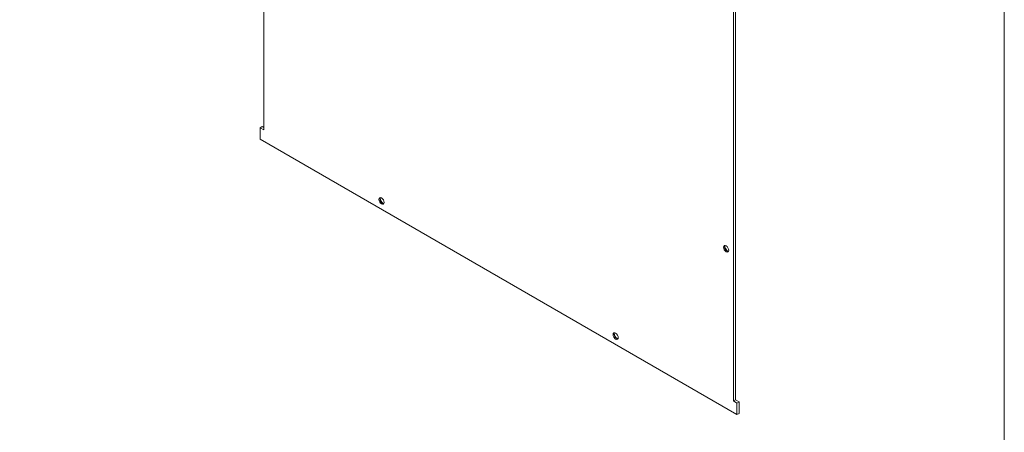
# Model space of a CAD drawing. Header units: millimetres. Extents: x 11 to 920, y 11 to 709.
# Tile 4 of 6: x 597 to 899, y 373 to 499. Entities that reach past the tile are written whole.
import ezdxf

# ---------------------------------------------------------------- set-up
doc = ezdxf.new("R2010")
doc.units = ezdxf.units.MM
doc.header["$LTSCALE"] = 3.333333
doc.layers.add('Sketch Geometry (ANSI)', color=7, linetype='Continuous', lineweight=9)
doc.layers.add('Visible (ANSI)', color=7, linetype='Continuous', lineweight=18)

# ---------------------------------------------------------------- blocks, each defined once
blk = doc.blocks.new('Borders Default Border')
at = {"layer": 'Sketch Geometry (ANSI)', "flags": 128}
blk.add_lwpolyline([(9.652, 9.652), (9.652, 206.248), (269.748, 206.248), (269.748, 9.652), (9.652, 9.652)], dxfattribs=at)

msp = doc.modelspace()

# ---------------------------------------------------------------- linework, layer by layer
at = {"layer": 'Visible (ANSI)'}
for p, q in [((671.963, 639.218), (671.963, 465.427)), ((816.019, 382.256), (816.019, 556.048)), ((816.655, 555.68), (816.655, 382.624)), ((671.477, 466.442), (670.841, 466.075)), ((670.841, 466.075), (670.841, 462.544)), ((671.963, 465.427), (670.841, 466.075)), ((671.477, 466.442), (671.963, 466.162)), ((670.841, 462.544), (817.141, 378.077)), ((816.655, 382.624), (816.019, 382.256)), ((817.141, 381.608), (816.019, 382.256)), ((816.655, 382.624), (817.778, 381.976)), ((817.778, 381.976), (817.141, 381.608)), ((817.141, 378.077), (817.141, 381.608)), ((817.778, 381.976), (817.778, 378.444)), ((817.778, 378.444), (817.141, 378.077))]:
    msp.add_line(p, q, dxfattribs=at)
for centre in [(708.07, 443.621), (813.791, 428.96), (779.912, 402.143)]:
    msp.add_ellipse(centre, major_axis=(-0.563, 0.974), ratio=0.5773503, dxfattribs=at)
for centre, major_axis, start_param, end_param in [((708.401, 443.813), (0.562, -0.974), 3.4405678, 5.9842101), ((708.706, 443.989), (0.75, -1.299), 3.9764519, 5.448326), ((814.123, 429.151), (0.562, -0.974), 3.4405678, 5.9842101), ((814.428, 429.327), (0.75, -1.299), 3.9764519, 5.448326), ((780.243, 402.335), (0.562, -0.974), 3.4405678, 5.9842101), ((780.548, 402.511), (0.75, -1.299), 3.9764519, 5.448326)]:
    msp.add_ellipse(centre, major_axis=major_axis, ratio=0.5773503, start_param=start_param, end_param=end_param, dxfattribs=at)

# ---------------------------------------------------------------- block references
at = {"xscale": 3.333333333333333, "yscale": 3.333333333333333, "zscale": 3.333333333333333}
msp.add_blockref('Borders Default Border', (0, 0), dxfattribs=at)

doc.saveas('drawing.dxf')
